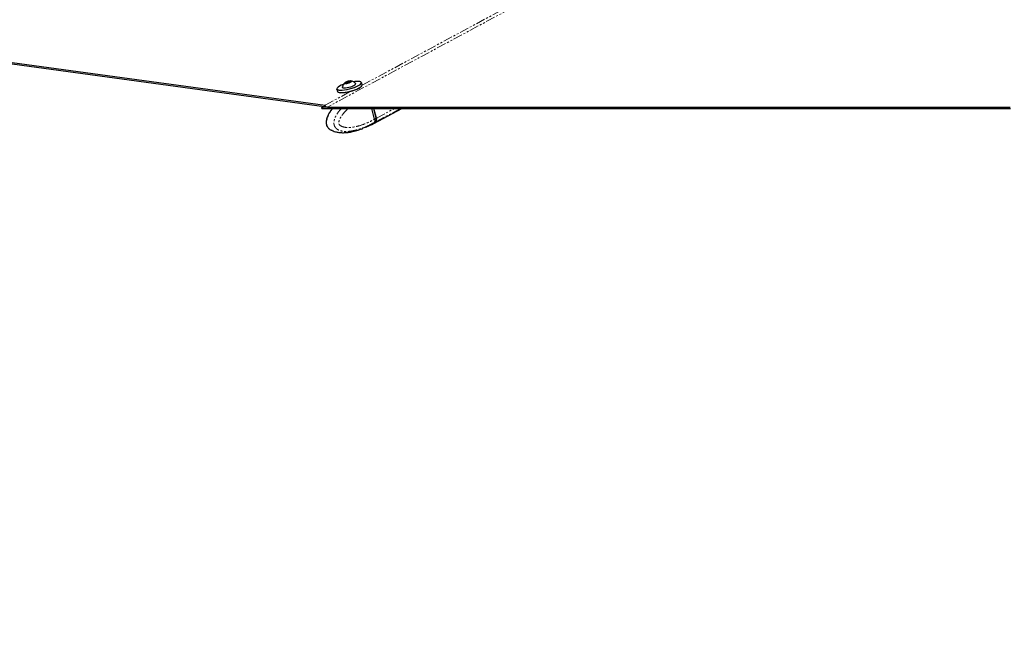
# Paper-space layout 'Inground Anchor' of a CAD drawing. Header units: millimetres. Extents: x 262 to 9484, y 125 to 8141.
# Tile 13 of 53: x 948 to 1622, y 2564 to 2995. Entities that reach past the tile are written whole.
import ezdxf

# ---------------------------------------------------------------- set-up
doc = ezdxf.new("R2010")
doc.units = ezdxf.units.MM
doc.linetypes.add('PHANTOM', pattern=[12.7, 6.35, -1.27, 1.27, -1.27, 1.27, -1.27])
doc.layers.add('COMPONENT_GEOMETRY', color=7, linetype='Continuous')
doc.styles.add('SLDTEXTSTYLE0', font='TXT', dxfattribs={"width": 0.75})
doc.dimstyles.new('SLDDIMSTYLE0', dxfattribs={"dimtxt": 50, "dimasz": 3.302, "dimexe": 0, "dimexo": 0.0625, "dimgap": 12.5, "dimtad": 0, "dimtih": 1, "dimtoh": 1, "dimdec": 0, "dimrnd": 1e-09, "dimzin": 12, "dimdsep": 46, "dimtxsty": 'SLDTEXTSTYLE0', "dimsah": 1, "dimcen": 0.09, "dimadec": 0, "dimazin": 3, "dimtfac": 1, "dimtdec": 0, "dimtofl": 0, "dimtmove": 0, "dimatfit": 3, "dimfxl": 1, "dimfrac": 2, "dimtolj": 1, "dimtzin": 12, "dimarcsym": 0})

# ---------------------------------------------------------------- blocks, each defined once
blk = doc.blocks.new('_D_17')
at = {"layer": 'COMPONENT_GEOMETRY', "color": 7}
for p, q in [((4570.65, 2933.62), (4570.65, 474.94)), ((719.7, 762.67), (719.7, 474.94)), ((719.7, 478.11), (2571.28, 478.11)), ((4570.65, 478.11), (2719.06, 478.11))]:
    blk.add_line(p, q, dxfattribs=at)
for points in [[(719.7, 478.11), (723, 477.6), (723, 478.62)], [(4570.65, 478.11), (4567.34, 478.62), (4567.34, 477.6)]]:
    blk.add_solid(points, dxfattribs=at)
at = {"layer": 'COMPONENT_GEOMETRY', "color": 7, "insert": (2571.28, 502.88), "char_height": 50, "attachment_point": 1, "style": 'SLDTEXTSTYLE0'}
blk.add_mtext('3851', dxfattribs=at)

psp = doc.layouts.new('Inground Anchor')

# ---------------------------------------------------------------- linework, layer by layer
at = {"color": 7, "linetype": 'Continuous', "lineweight": 25}
for p, q in [((764.06, 2988.94), (1156.78, 2935.57)), ((764.41, 2989.82), (1157.45, 2936.4)), ((1171.62, 2951.62), (1172.13, 2952.17)), ((1172.13, 2952.17), (1173.77, 2952.67)), ((1172.29, 2951.59), (1172.13, 2952.17)), ((1174.39, 2952.07), (1172.75, 2951.57)), ((1173.77, 2952.67), (1174.9, 2952.62)), ((1173.97, 2951.94), (1173.77, 2952.67)), ((1174.9, 2952.62), (1174.39, 2952.07)), ((1165.5, 2947.25), (1165.9, 2945.76)), ((1169.26, 2948.68), (1169.32, 2948.47)), ((1172.75, 2951.57), (1171.62, 2951.62)), ((1178.5, 2950.91), (1178.44, 2951.12)), ((1182.81, 2950.26), (1182.41, 2951.75)), ((1169.76, 2944.85), (1169.85, 2944.53)), ((1155.23, 2934.1), (1155.14, 2934.69)), ((1156.05, 2934.1), (1155.23, 2934.1)), ((1158.04, 2936.25), (1157.45, 2936.4)), ((1191.34, 2926.82), (1189.4, 2934.1)), ((1192.54, 2927.5), (1190.78, 2934.1)), ((1190.85, 2923.96), (1209.94, 2934.1)), ((1192.66, 2927.52), (1190.91, 2934.1)), ((1490.71, 2934.1), (1484.93, 2934.1)), ((1191.34, 2926.82), (1191.34, 2926.82)), ((1161.71, 2919.32), (1161.35, 2919.48)), ((1162.35, 2919.04), (1161.71, 2919.32)), ((1182.06, 2919.99), (1180.83, 2919.62)), ((1185.48, 2921.37), (1183.42, 2920.56)), ((1185.79, 2921.5), (1189.48, 2923.23)), ((1185.79, 2921.49), (1185.89, 2921.49)), ((1185.91, 2921.5), (1185.89, 2921.49)), ((1189.53, 2923.26), (1190.65, 2923.86))]:
    psp.add_line(p, q, dxfattribs=at)
at = {"color": 8, "linetype": 'PHANTOM', "lineweight": 18}
for p, q in [((1157.45, 2936.4), (1174.88, 2945.77)), ((1192.46, 2927.42), (1190.69, 2934.1)), ((1192.37, 2925.22), (1209.09, 2934.1)), ((1192.66, 2927.52), (1205.05, 2934.1)), ((1192.17, 2925.11), (1191.1, 2924.55)), ((1191.34, 2926.82), (1192.46, 2927.42)), ((1191.1, 2924.55), (1191.04, 2924.51))]:
    psp.add_line(p, q, dxfattribs=at)
at = {"color": 8, "linetype": 'PHANTOM', "lineweight": 18, "flags": 128}
for points in [[(1182.78, 2950.01), (1920.04, 3346.08), (2019.91, 3399.73), (2119.78, 3453.38), (2219.65, 3507.03), (2319.54, 3560.69), (2376.75, 3591.42)], [(1165.71, 2947.34), (1165.73, 2947.31), (1166.16, 2946.99), (1166.91, 2946.78), (1167.95, 2946.69), (1169.23, 2946.72), (1170.7, 2946.88), (1172.3, 2947.14), (1173.97, 2947.52), (1175.64, 2947.98), (1177.23, 2948.51), (1178.69, 2949.09), (1179.95, 2949.7)], [(1192.54, 2927.5), (1192.54, 2927.49), (1192.54, 2927.48), (1192.52, 2927.46), (1192.5, 2927.44), (1192.46, 2927.42)], [(1189.48, 2923.24), (1190.24, 2923.73), (1191.04, 2924.51)]]:
    psp.add_lwpolyline(points, dxfattribs=at)
at = {"color": 7, "linetype": 'Continuous', "lineweight": 25, "flags": 128}
for points in [[(1171.56, 2951.28), (1172.28, 2951.32), (1173.15, 2951.48), (1174.04, 2951.74), (1174.81, 2952.05), (1175.34, 2952.37), (1175.56, 2952.66), (1175.43, 2952.86), (1174.96, 2952.95), (1174.24, 2952.91), (1173.37, 2952.75), (1172.49, 2952.5), (1171.72, 2952.18), (1171.18, 2951.86), (1170.96, 2951.58), (1171.1, 2951.37), (1171.56, 2951.28)], [(1182.19, 2951.74), (1182.17, 2951.87), (1181.91, 2952.25), (1181.31, 2952.51), (1180.42, 2952.66), (1179.25, 2952.69), (1177.87, 2952.6), (1176.75, 2952.45)], [(1180.14, 2949.51), (1178.85, 2948.89), (1177.36, 2948.3), (1175.73, 2947.75), (1174.02, 2947.28), (1172.32, 2946.9), (1170.68, 2946.62), (1169.17, 2946.47), (1167.86, 2946.43), (1166.8, 2946.53), (1166.03, 2946.74), (1165.59, 2947.07), (1165.5, 2947.25)], [(1170.06, 2950.68), (1169.83, 2950.58), (1168.46, 2949.99), (1167.32, 2949.38), (1166.44, 2948.78), (1165.87, 2948.23), (1165.63, 2947.73), (1165.71, 2947.34)], [(1165.9, 2945.76), (1165.99, 2945.57), (1166.43, 2945.24), (1167.2, 2945.03), (1168.26, 2944.93), (1169.57, 2944.97), (1171.07, 2945.12), (1172.71, 2945.4), (1174.42, 2945.78), (1176.13, 2946.26), (1177.76, 2946.8), (1179.25, 2947.39), (1180.54, 2948.01)], [(1180.45, 2947.83), (1179.19, 2947.22), (1177.73, 2946.64), (1176.13, 2946.11), (1174.47, 2945.65), (1172.8, 2945.27), (1171.2, 2945), (1169.73, 2944.85), (1168.45, 2944.82), (1167.41, 2944.91), (1166.66, 2945.12), (1166.56, 2945.17)], [(1169.26, 2948.83), (1169.33, 2948.54), (1169.74, 2948.33), (1170.44, 2948.23)], [(1170.44, 2948.23), (1171.41, 2948.26), (1172.55, 2948.41), (1173.79, 2948.67), (1175.03, 2949.02), (1176.19, 2949.43), (1177.17, 2949.88), (1177.91, 2950.33), (1178.34, 2950.75), (1178.45, 2951.11), (1178.36, 2951.26)], [(1182.41, 2951.75), (1182.42, 2951.74), (1182.34, 2951.27), (1181.93, 2950.72), (1181.18, 2950.13), (1180.14, 2949.51)], [(1180.54, 2948.01), (1181.58, 2948.63), (1182.32, 2949.23), (1182.74, 2949.77), (1182.81, 2950.24), (1182.81, 2950.26)], [(1155.14, 2934.69), (1156.54, 2935.44), (1158.04, 2936.25)], [(1155.23, 2934.1), (1157.17, 2934.1), (1164.93, 2934.1), (1168.8, 2934.1), (1176.56, 2934.1), (1180.44, 2934.1), (1188.2, 2934.1), (1192.08, 2934.1), (1195.96, 2934.1), (1203.72, 2934.1), (1207.6, 2934.1), (1215.36, 2934.1), (1219.24, 2934.1), (1227, 2934.1), (1230.87, 2934.1), (1238.63, 2934.1), (1242.51, 2934.1), (1246.39, 2934.1), (1254.15, 2934.1), (1258.03, 2934.1), (1265.79, 2934.1), (1269.67, 2934.1), (1277.43, 2934.1), (1281.31, 2934.1), (1285.19, 2934.1), (1292.94, 2934.1), (1296.82, 2934.1), (1304.58, 2934.1), (1308.46, 2934.1), (1316.22, 2934.1), (1320.1, 2934.1), (1323.98, 2934.1), (1331.74, 2934.1), (1335.62, 2934.1), (1343.38, 2934.1), (1347.26, 2934.1), (1355.02, 2934.1), (1358.89, 2934.1), (1362.77, 2934.1), (1370.53, 2934.1), (1374.41, 2934.1), (1382.17, 2934.1), (1386.05, 2934.1), (1393.81, 2934.1), (1397.69, 2934.1), (1405.45, 2934.1), (1409.33, 2934.1), (1413.21, 2934.1), (1420.96, 2934.1), (1424.84, 2934.1), (1432.6, 2934.1), (1436.48, 2934.1), (1444.24, 2934.1), (1448.12, 2934.1), (1452, 2934.1), (1459.76, 2934.1), (1463.64, 2934.1), (1471.4, 2934.1), (1475.28, 2934.1), (1483.04, 2934.1), (1486.91, 2934.1), (1490.79, 2934.1), (1498.55, 2934.1), (1502.43, 2934.1), (1510.19, 2934.1), (1514.07, 2934.1), (1521.83, 2934.1), (1525.71, 2934.1), (1529.59, 2934.1), (1537.35, 2934.1), (1541.23, 2934.1), (1548.98, 2934.1), (1552.86, 2934.1), (1560.62, 2934.1), (1564.5, 2934.1), (1572.26, 2934.1), (1576.14, 2934.1), (1580.02, 2934.1), (1587.78, 2934.1), (1591.66, 2934.1), (1599.42, 2934.1), (1603.3, 2934.1), (1611.05, 2934.1), (1614.93, 2934.1), (1618.81, 2934.1), (1626.57, 2934.1)], [(1159.03, 2935.08), (1160.97, 2935.08), (1168.73, 2935.08), (1176.49, 2935.08), (1180.37, 2935.08), (1188.12, 2935.08), (1192, 2935.08), (1195.88, 2935.08), (1203.64, 2935.08), (1207.52, 2935.08), (1215.28, 2935.08), (1219.16, 2935.08), (1226.92, 2935.08), (1230.8, 2935.08), (1234.68, 2935.08), (1242.44, 2935.08), (1246.32, 2935.08), (1254.07, 2935.08), (1257.95, 2935.08), (1265.71, 2935.08), (1269.59, 2935.08), (1277.35, 2935.08), (1281.23, 2935.08), (1285.11, 2935.08), (1292.87, 2935.08), (1296.75, 2935.08), (1304.51, 2935.08), (1308.39, 2935.08), (1316.14, 2935.08), (1320.02, 2935.08), (1323.9, 2935.08), (1331.66, 2935.08), (1335.54, 2935.08), (1343.3, 2935.08), (1347.18, 2935.08), (1354.94, 2935.08), (1358.82, 2935.08), (1362.7, 2935.08), (1370.46, 2935.08), (1374.34, 2935.08), (1382.09, 2935.08), (1385.97, 2935.08), (1393.73, 2935.08), (1397.61, 2935.08), (1405.37, 2935.08), (1409.25, 2935.08), (1413.13, 2935.08), (1420.89, 2935.08), (1424.77, 2935.08), (1432.53, 2935.08), (1436.41, 2935.08), (1444.16, 2935.08), (1448.04, 2935.08), (1451.92, 2935.08), (1459.68, 2935.08), (1463.56, 2935.08), (1471.32, 2935.08), (1475.2, 2935.08), (1482.96, 2935.08), (1486.84, 2935.08), (1490.72, 2935.08), (1498.48, 2935.08), (1502.36, 2935.08), (1510.11, 2935.08), (1513.99, 2935.08), (1521.75, 2935.08), (1525.63, 2935.08), (1529.51, 2935.08), (1537.27, 2935.08), (1541.15, 2935.08), (1548.91, 2935.08), (1552.79, 2935.08), (1560.55, 2935.08), (1564.43, 2935.08), (1572.18, 2935.08), (1576.06, 2935.08), (1579.94, 2935.08), (1587.7, 2935.08), (1591.58, 2935.08), (1599.34, 2935.08), (1603.22, 2935.08), (1610.98, 2935.08), (1614.86, 2935.08), (1618.74, 2935.08), (1626.5, 2935.08)], [(1303.11, 2934.1), (1299.96, 2934.1), (1296.08, 2934.1), (1292.2, 2934.1), (1284.45, 2934.1), (1280.57, 2934.1), (1279.14, 2934.1)], [(1190.65, 2923.86), (1191.37, 2924.33), (1192.17, 2925.11)], [(1190.85, 2923.96), (1191.57, 2924.43), (1192.37, 2925.22)], [(1189.53, 2923.26), (1189.31, 2923.15), (1189.21, 2923.11)]]:
    psp.add_lwpolyline(points, dxfattribs=at)
at = {"color": 7, "linetype": 'Continuous', "lineweight": 25}
for centre, radius, start, end in [((1174.45, 2947.67), 5.32, 127.46195, 167.30565), ((1174.45, 2947.67), 5.32, 42.49139, 82.33509), ((1178.07, 2953.14), 5.83, 294.14234, 318.99184), ((1190.18, 2926.67), 2.62, 326.35337, 19.02147)]:
    psp.add_arc(centre, radius, start, end, dxfattribs=at)
at = {"color": 8, "linetype": 'PHANTOM', "lineweight": 18}
for centre, radius, start, end in [((1178.92, 2953.07), 3.53, 287.0209, 337.87226), ((1189.99, 2926.56), 2.62, 326.35337, 19.02147)]:
    psp.add_arc(centre, radius, start, end, dxfattribs=at)
for points, knots in [([(2380.97, 3591.66), (2363.38, 3582.19), (2280.92, 3537.77), (2133.35, 3458.55), (1938.51, 3353.84), (1743.64, 3249.15), (1548.77, 3144.46), (1353.9, 3039.77), (1223.99, 2969.97), (1159.03, 2935.08)], [0, 0, 0, 0, 0.043226, 0.202688, 0.36215, 0.521613, 0.681075, 0.840538, 1, 1, 1, 1]), ([(1161.35, 2919.48), (1161.32, 2919.5), (1160.73, 2919.75), (1159.87, 2920.5), (1159.1, 2921.66), (1158.66, 2922.76), (1158.43, 2924.06), (1158.56, 2926.01), (1159.19, 2928.29), (1160.31, 2930.66), (1161.53, 2932.64), (1162.38, 2933.69), (1162.71, 2934.1)], [0, 0, 0, 0, 0.007424, 0.144634, 0.224785, 0.259624, 0.342814, 0.430741, 0.566031, 0.730782, 0.896178, 1, 1, 1, 1]), ([(1191.04, 2924.51), (1191.04, 2924.51), (1189.51, 2923.63), (1185.87, 2921.76), (1180.57, 2919.74), (1175.63, 2918.62), (1171.62, 2918.31), (1168.66, 2918.62), (1166.32, 2919.51), (1164.93, 2920.49), (1164.12, 2921.67), (1163.68, 2922.76), (1163.45, 2924.06), (1163.63, 2926.02), (1164.41, 2928.29), (1165.78, 2930.65), (1167.25, 2932.64), (1168.29, 2933.7), (1168.69, 2934.1)], [0, 0, 0, 0, 0.0000011, 0.1248707, 0.2935732, 0.4146767, 0.5024096, 0.5976594, 0.6389373, 0.688879, 0.7180524, 0.7307333, 0.7610128, 0.7930167, 0.8422596, 0.9015018, 0.9624052, 1, 1, 1, 1]), ([(1173.28, 2934.1), (1172.99, 2933.84), (1171.86, 2932.86), (1170.3, 2931.13), (1168.63, 2928.91), (1167.51, 2926.98), (1166.93, 2925.34), (1166.79, 2924.27), (1166.88, 2923.73), (1167.06, 2923.29), (1167.53, 2922.66), (1168.47, 2922.03), (1170.35, 2921.32), (1172.95, 2921.03), (1176.61, 2921.29), (1181.24, 2922.31), (1186.33, 2924.16), (1189.82, 2926.02), (1191.34, 2926.82)], [0, 0, 0, 0, 0.029076, 0.11139, 0.167195, 0.224037, 0.26133, 0.278767, 0.29042, 0.295313, 0.309963, 0.346148, 0.382105, 0.473871, 0.562617, 0.687945, 0.864686, 1, 1, 1, 1])]:
    psp.add_open_spline(points, degree=3, knots=knots, dxfattribs=at)
at = {"color": 7, "linetype": 'Continuous', "lineweight": 25}
for points, knots in [([(1159.03, 2935.08), (1158.38, 2935.06), (1157.06, 2935.03), (1155.79, 2934.8), (1155.14, 2934.69)], [0, 0, 0, 0, 0.489683, 1, 1, 1, 1]), ([(1162.48, 2934.1), (1162.05, 2933.55), (1161.21, 2932.49), (1160.12, 2930.72), (1159.31, 2929.03), (1158.75, 2927.54), (1158.37, 2926.22), (1158.21, 2924.94), (1158.24, 2923.69), (1158.51, 2922.54), (1158.98, 2921.55), (1159.6, 2920.8), (1160.32, 2920.11), (1160.93, 2919.66), (1161.31, 2919.48), (1161.34, 2919.47)], [0, 0, 0, 0, 0.13615, 0.265039, 0.386469, 0.472, 0.545235, 0.618232, 0.685926, 0.749916, 0.812097, 0.867026, 0.91658, 0.993201, 1, 1, 1, 1]), ([(1191.34, 2926.82), (1191.4, 2926.51), (1191.54, 2925.88), (1191.42, 2925.1), (1191.23, 2924.71), (1191.11, 2924.55), (1191.1, 2924.55)], [0, 0, 0, 0, 0.350295, 0.700583, 0.985927, 1, 1, 1, 1]), ([(1192.22, 2925.15), (1192.3, 2925.26), (1192.5, 2925.55), (1192.58, 2925.93), (1192.62, 2926.16)], [0, 0, 0, 0, 0.3894251, 1, 1, 1, 1]), ([(1192.62, 2926.16), (1192.63, 2926.19), (1192.72, 2926.47), (1192.67, 2926.94), (1192.57, 2927.37), (1192.54, 2927.5)], [0, 0, 0, 0, 0.071781, 0.723912, 1, 1, 1, 1]), ([(1161.73, 2919.36), (1162.14, 2919.13), (1163.05, 2918.63), (1164.39, 2918.24), (1166.09, 2917.85), (1168.16, 2917.59), (1170.69, 2917.55), (1173.46, 2917.78), (1176.6, 2918.34), (1179.14, 2918.94), (1180.6, 2919.48), (1180.85, 2919.57)], [0, 0, 0, 0, 0.061402, 0.139132, 0.190444, 0.306452, 0.443021, 0.574741, 0.744439, 0.956663, 1, 1, 1, 1]), ([(1182.06, 2919.99), (1182.21, 2920.05), (1182.52, 2920.19), (1182.98, 2920.39), (1183.27, 2920.51), (1183.4, 2920.56), (1183.42, 2920.56)], [0, 0, 0, 0, 0.3195325, 0.6395896, 0.9470966, 1, 1, 1, 1]), ([(1185.48, 2921.37), (1185.58, 2921.41), (1185.78, 2921.49), (1185.92, 2921.53), (1185.91, 2921.52), (1185.91, 2921.51)], [0, 0, 0, 0, 0.393076, 0.78542, 1, 1, 1, 1]), ([(1185.79, 2921.49), (1185.78, 2921.49), (1185.73, 2921.48), (1185.59, 2921.42), (1185.48, 2921.37)], [0, 0, 0, 0, 0.15454, 1, 1, 1, 1])]:
    psp.add_open_spline(points, degree=3, knots=knots, dxfattribs=at)

# ---------------------------------------------------------------- dimensions: what is measured, and where the dimension line sits
at = {"layer": 'COMPONENT_GEOMETRY', "color": 7}
dim = psp.add_linear_dim(base=(4570.65, 478.11), p1=(719.7, 763.94), p2=(4570.65, 2934.89), dimstyle='SLDDIMSTYLE0', dxfattribs=at)
dim.commit()
dim.dimension.update_dxf_attribs({"geometry": '_D_17', "text_midpoint": (2645.17, 478.11), "dimtype": 160})

doc.saveas('drawing.dxf')
